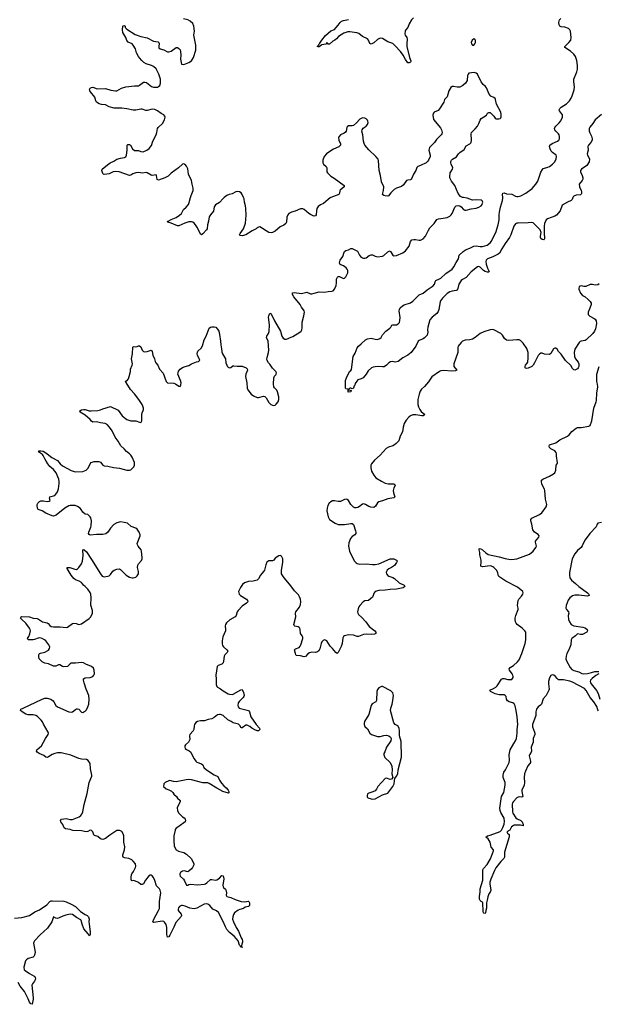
# Model space of a CAD drawing. Header units: inches. Extents: x 1954800 to 2060275, y 904969 to 1016298.
# Tile 45 of 77: x 1985735 to 1994879, y 957245 to 972813. Entities that reach past the tile are written whole.
import ezdxf

# ---------------------------------------------------------------- set-up
doc = ezdxf.new("R2010")
doc.units = ezdxf.units.IN
doc.header["$MEASUREMENT"] = 0
for name, color, linetype in [('B9985', 7, 'Continuous'), ('B9986', 7, 'Continuous'), ('B9987', 7, 'Continuous'), ('B9995', 7, 'Continuous'), ('B9996', 7, 'Continuous'), ('B9997', 7, 'Continuous')]:
    doc.layers.add(name, color=color, linetype=linetype)

msp = doc.modelspace()

# ---------------------------------------------------------------- linework, layer by layer
at = {"layer": 'B9985', "color": 6, "elevation": 600}
for points in [[(1988191, 960000), (1988172, 959908), (1988169, 959831), (1988174, 959750), (1988184, 959724), (1988209, 959689), (1988247, 959667), (1988330, 959643), (1988370, 959620), (1988442, 959550), (1988487, 959470), (1988487, 959450), (1988468, 959410), (1988450, 959386), (1988410, 959349), (1988390, 959339), (1988335, 959355), (1988310, 959352), (1988276, 959330), (1988266, 959310), (1988264, 959290), (1988273, 959270), (1988322, 959222), (1988339, 959199), (1988370, 959131), (1988390, 959131), (1988410, 959141), (1988430, 959144), (1988550, 959134), (1988650, 959144), (1988670, 959150), (1988690, 959165), (1988750, 959216), (1988770, 959221), (1988828, 959208), (1988850, 959213), (1988890, 959242), (1988930, 959283), (1988950, 959274), (1988960, 959230), (1988947, 959130), (1988950, 959102), (1988955, 959090), (1988988, 959068), (1988995, 959055), (1989003, 959010), (1988998, 958970), (1989006, 958950), (1989070, 958932), (1989142, 958902), (1989233, 958873), (1989290, 958865), (1989350, 958878), (1989357, 958870), (1989365, 958850), (1989365, 958810), (1989350, 958791), (1989300, 958780), (1989270, 958762), (1989215, 958745), (1989187, 958733), (1989131, 958689), (1989114, 958666), (1989102, 958630), (1989100, 958590), (1989111, 958550), (1989157, 958457), (1989190, 958404), (1989235, 958295), (1989251, 958269), (1989256, 958250), (1989255, 958230), (1989243, 958197), (1989241, 958170), (1989241, 958161), (1989251, 958149), (1989250, 958146), (1989230, 958149), (1989224, 958165), (1989210, 958179), (1989188, 958248), (1989162, 958282), (1989123, 958323), (1989050, 958382), (1989010, 958426), (1988986, 958470), (1988952, 958552), (1988875, 958695), (1988845, 958725), (1988789, 958750), (1988739, 958810), (1988710, 958828), (1988690, 958834), (1988650, 958827), (1988533, 958767), (1988490, 958756), (1988424, 958764), (1988350, 958798), (1988310, 958810), (1988290, 958808), (1988259, 958790), (1988243, 958770), (1988238, 958750), (1988241, 958730), (1988287, 958670), (1988290, 958650), (1988286, 958634), (1988201, 958539), (1988173, 958467), (1988110, 958337), (1988090, 958312), (1988070, 958309), (1988061, 958350), (1988060, 958460), (1988048, 958508), (1988025, 958545), (1988010, 958555), (1987990, 958558), (1987850, 958541), (1987843, 958543), (1987839, 958550), (1987856, 958590), (1987930, 958726), (1987942, 958758), (1987945, 958790), (1987942, 958870), (1987963, 959010), (1987954, 959050), (1987942, 959070), (1987897, 959117), (1987870, 959201), (1987847, 959250), (1987830, 959277), (1987810, 959288), (1987790, 959288), (1987780, 959280), (1987724, 959210), (1987690, 959149), (1987670, 959137), (1987650, 959142), (1987612, 959172), (1987590, 959183), (1987550, 959198), (1987530, 959203), (1987510, 959198), (1987502, 959202), (1987496, 959216), (1987494, 959255), (1987499, 959290), (1987507, 959310), (1987533, 959347), (1987563, 959410), (1987569, 959430), (1987566, 959466), (1987530, 959510), (1987506, 959530), (1987458, 959550), (1987390, 959561), (1987370, 959574), (1987365, 959590), (1987367, 959610), (1987391, 959690), (1987395, 959735), (1987382, 959810), (1987378, 959910), (1987370, 959943), (1987350, 959975), (1987330, 959990), (1987310, 959995), (1987270, 959991), (1987159, 959921), (1987090, 959865), (1987050, 959852), (1987030, 959854), (1987010, 959861), (1986970, 959896), (1986916, 959916), (1986907, 959927), (1986888, 959970), (1986870, 959994), (1986850, 959997), (1986810, 959978), (1986786, 959974), (1986710, 959986), (1986575, 959995), (1986558, 960000)], [(1985652, 958608), (1985770, 958619), (1985888, 958650), (1985974, 958706), (1986050, 958738), (1986161, 958819), (1986210, 958869), (1986230, 958880), (1986250, 958883), (1986430, 958876), (1986470, 958865), (1986550, 958830), (1986615, 958790), (1986694, 958714), (1986770, 958664), (1986801, 958650), (1986824, 958630), (1986834, 958590), (1986828, 958552), (1986830, 958510), (1986850, 958390), (1986846, 958354), (1986830, 958329), (1986818, 958358), (1986750, 958441), (1986723, 958510), (1986708, 958568), (1986699, 958579), (1986630, 958620), (1986570, 958663), (1986530, 958668), (1986463, 958657), (1986419, 958641), (1986359, 958610), (1986330, 958602), (1986306, 958606), (1986270, 958626), (1986241, 958550), (1986172, 958450), (1986057, 958343), (1985970, 958250), (1985958, 958230), (1985953, 958210), (1985978, 958070), (1985970, 958024), (1985958, 958002), (1985947, 957993), (1985870, 957972), (1985842, 957950), (1985829, 957930), (1985798, 957830), (1985808, 957790), (1985819, 957779), (1985890, 957730), (1985964, 957690), (1985980, 957670), (1985984, 957650), (1985978, 957630), (1985968, 957610), (1985936, 957570), (1985928, 957550), (1985950, 957350), (1985950, 957329), (1985930, 957245), (1985910, 957252), (1985890, 957281), (1985871, 957330), (1985811, 957450), (1985744, 957530), (1985710, 957589)]]:
    msp.add_lwpolyline(points, dxfattribs=at)
at = {"layer": 'B9986', "color": 6, "elevation": 600}
for points in [[(1988967, 970000), (1988952, 969988), (1988890, 969922), (1988830, 969886), (1988810, 969855), (1988795, 969785), (1988749, 969730), (1988730, 969694), (1988721, 969630), (1988703, 969570), (1988695, 969505), (1988687, 969490), (1988630, 969425), (1988610, 969412), (1988590, 969424), (1988543, 969523), (1988515, 969570), (1988494, 969594), (1988470, 969610), (1988450, 969616), (1988410, 969615), (1988343, 969597), (1988250, 969553), (1988230, 969553), (1988130, 969595), (1988078, 969610), (1988069, 969630), (1988090, 969635), (1988126, 969654), (1988210, 969684), (1988260, 969720), (1988291, 969749), (1988325, 969810), (1988367, 969850), (1988400, 969890), (1988415, 969925), (1988436, 970000)], [(1990000, 969752), (1989990, 969747), (1989973, 969730), (1989958, 969690), (1989952, 969610), (1989943, 969590), (1989910, 969563), (1989850, 969540), (1989771, 969470), (1989730, 969448), (1989710, 969442), (1989670, 969448), (1989530, 969536), (1989510, 969532), (1989490, 969522), (1989470, 969506), (1989410, 969474), (1989310, 969411), (1989250, 969398), (1989219, 969399), (1989210, 969410), (1989218, 969430), (1989273, 969507), (1989305, 969595), (1989316, 969724), (1989310, 969830), (1989303, 969870), (1989286, 969930), (1989280, 969980), (1989272, 970000)], [(1986558, 960000), (1986530, 960008), (1986461, 960021), (1986437, 960037), (1986417, 960090), (1986384, 960130), (1986377, 960150), (1986398, 960170), (1986470, 960184), (1986530, 960168), (1986570, 960166), (1986674, 960210), (1986701, 960230), (1986716, 960250), (1986733, 960290), (1986754, 960406), (1986803, 960577), (1986830, 960750), (1986873, 960850), (1986876, 960870), (1986855, 960970), (1986850, 961055), (1986818, 961098), (1986790, 961118), (1986710, 961122), (1986670, 961131), (1986542, 961182), (1986390, 961223), (1986330, 961220), (1986290, 961210), (1986247, 961193), (1986190, 961156), (1986170, 961150), (1986150, 961155), (1986117, 961177), (1986043, 961210), (1986013, 961230), (1986001, 961250), (1986005, 961270), (1986080, 961330), (1986141, 961450), (1986186, 961510), (1986190, 961530), (1986186, 961550), (1986110, 961676), (1986094, 961714), (1986076, 961736), (1986015, 961795), (1985990, 961810), (1985950, 961824), (1985870, 961824), (1985830, 961832), (1985772, 961870), (1985749, 961890), (1985752, 961910), (1985787, 961930), (1986092, 962070), (1986130, 962084), (1986168, 962088), (1986228, 962068), (1986264, 962044), (1986276, 962030), (1986308, 961970), (1986330, 961948), (1986510, 961872), (1986550, 961864), (1986570, 961867), (1986614, 961906), (1986630, 961916), (1986650, 961919), (1986670, 961910), (1986710, 961864), (1986730, 961860), (1986750, 961867), (1986770, 961879), (1986790, 961903), (1986812, 961948), (1986827, 961993), (1986835, 962070), (1986828, 962130), (1986785, 962230), (1986752, 962330), (1986742, 962370), (1986745, 962390), (1986770, 962409), (1986850, 962411), (1986890, 962429), (1986907, 962450), (1986915, 962470), (1986914, 962530), (1986900, 962560), (1986868, 962588), (1986782, 962622), (1986743, 962643), (1986711, 962651), (1986617, 962637), (1986550, 962637), (1986530, 962627), (1986490, 962586), (1986430, 962580), (1986410, 962584), (1986370, 962610), (1986350, 962610), (1986308, 962592), (1986270, 962591), (1986188, 962628), (1986130, 962640), (1986090, 962659), (1986058, 962690), (1986045, 962710), (1986035, 962745), (1986035, 962770), (1986050, 962790), (1986062, 962798), (1986130, 962815), (1986190, 962844), (1986208, 962870), (1986210, 962890), (1986204, 962910), (1986194, 962930), (1986147, 962990), (1986126, 963010), (1986090, 963029), (1986050, 963037), (1986026, 963034), (1985970, 963012), (1985950, 963009), (1985890, 963007), (1985869, 963010), (1985857, 963030), (1985880, 963060), (1985897, 963103), (1985904, 963150), (1985901, 963170), (1985892, 963192), (1985832, 963272), (1985767, 963330), (1985750, 963352), (1985756, 963370), (1985770, 963376), (1985891, 963371), (1985950, 963350), (1986010, 963344), (1986030, 963337), (1986095, 963295), (1986170, 963278), (1986186, 963266), (1986210, 963233), (1986230, 963221), (1986270, 963216), (1986375, 963215), (1986470, 963205), (1986490, 963210), (1986570, 963264), (1986590, 963270), (1986627, 963267), (1986670, 963252), (1986710, 963260), (1986830, 963344), (1986860, 963370), (1986883, 963430), (1986885, 963470), (1986858, 963558), (1986866, 963670), (1986858, 963730), (1986850, 963754), (1986810, 963809), (1986770, 963850), (1986743, 963870), (1986710, 963912), (1986674, 963934), (1986617, 963957), (1986590, 963978), (1986550, 964030), (1986484, 964136), (1986484, 964150), (1986488, 964152), (1986528, 964152), (1986604, 964124), (1986630, 964122), (1986650, 964128), (1986670, 964150), (1986712, 964210), (1986728, 964250), (1986739, 964341), (1986730, 964431), (1986750, 964437), (1986790, 964400), (1986870, 964280), (1987010, 964050), (1987037, 964017), (1987070, 964004), (1987130, 964013), (1987150, 964021), (1987170, 964040), (1987208, 964092), (1987230, 964109), (1987270, 964126), (1987310, 964131), (1987330, 964122), (1987419, 964030), (1987470, 963997), (1987510, 963986), (1987530, 963986), (1987570, 964000), (1987590, 964018), (1987610, 964050), (1987610, 964090), (1987598, 964150), (1987602, 964190), (1987611, 964209), (1987658, 964262), (1987669, 964290), (1987670, 964310), (1987659, 964410), (1987653, 964430), (1987606, 964490), (1987595, 964510), (1987593, 964530), (1987636, 964650), (1987636, 964670), (1987624, 964710), (1987590, 964759), (1987570, 964773), (1987498, 964798), (1987437, 964850), (1987384, 964864), (1987330, 964871), (1987270, 964857), (1987220, 964830), (1987170, 964771), (1987128, 964712), (1987095, 964685), (1987050, 964674), (1986947, 964673), (1986850, 964664), (1986831, 964671), (1986823, 964690), (1986826, 964710), (1986858, 964790), (1986862, 964810), (1986868, 964890), (1986858, 964938), (1986850, 964953), (1986810, 964987), (1986770, 964997), (1986730, 965024), (1986708, 965068), (1986691, 965090), (1986650, 965118), (1986610, 965130), (1986570, 965134), (1986530, 965131), (1986510, 965125), (1986450, 965092), (1986310, 964980), (1986270, 964964), (1986250, 964968), (1986148, 965008), (1986090, 965047), (1986026, 965070), (1986014, 965090), (1986010, 965130), (1986011, 965150), (1986020, 965170), (1986050, 965197), (1986070, 965204), (1986110, 965207), (1986170, 965196), (1986199, 965201), (1986218, 965210), (1986208, 965250), (1986213, 965267), (1986288, 965292), (1986307, 965313), (1986330, 965350), (1986347, 965393), (1986361, 965479), (1986361, 965510), (1986352, 965550), (1986309, 965650), (1986270, 965701), (1986209, 965749), (1986178, 965790), (1986155, 965835), (1986130, 965871), (1986105, 965925), (1986097, 965937), (1986048, 965970), (1986033, 965990), (1986043, 965997), (1986070, 965998), (1986104, 965990), (1986130, 965977), (1986170, 965950), (1986243, 965890), (1986330, 965841), (1986373, 965790), (1986410, 965759), (1986550, 965686), (1986610, 965664), (1986730, 965670), (1986787, 965693), (1986818, 965722), (1986850, 965790), (1986865, 965810), (1986910, 965828), (1986930, 965830), (1986985, 965825), (1987010, 965815), (1987049, 965769), (1987070, 965758), (1987130, 965755), (1987215, 965735), (1987310, 965724), (1987430, 965688), (1987470, 965688), (1987490, 965698), (1987519, 965721), (1987537, 965743), (1987548, 965772), (1987548, 965810), (1987510, 965895), (1987490, 965930), (1987471, 965950), (1987423, 965983), (1987388, 966028), (1987334, 966074), (1987293, 966150), (1987243, 966210), (1987196, 966310), (1987155, 966370), (1987117, 966410), (1987087, 966430), (1987010, 966439), (1986950, 966454), (1986890, 966447), (1986870, 966464), (1986850, 966490), (1986770, 966558), (1986693, 966610), (1986685, 966630), (1986710, 966645), (1986748, 966652), (1986770, 966650), (1986830, 966631), (1986866, 966626), (1986967, 966633), (1987010, 966642), (1987050, 966659), (1987170, 966696), (1987290, 966640), (1987354, 966550), (1987406, 966506), (1987430, 966491), (1987490, 966468), (1987570, 966469), (1987630, 966450), (1987650, 966446), (1987657, 966450), (1987667, 966473), (1987664, 966570), (1987670, 966596), (1987688, 966632), (1987691, 966649), (1987692, 966670), (1987683, 966703), (1987671, 966731), (1987617, 966810), (1987550, 966897), (1987484, 966964), (1987418, 967078), (1987404, 967090), (1987417, 967103), (1987430, 967104), (1987452, 967132), (1987466, 967170), (1987486, 967250), (1987488, 967290), (1987513, 967350), (1987515, 967370), (1987503, 967450), (1987520, 967530), (1987523, 967637), (1987530, 967647), (1987570, 967643), (1987590, 967646), (1987610, 967656), (1987630, 967654), (1987650, 967638), (1987671, 967590), (1987690, 967568), (1987710, 967562), (1987750, 967569), (1987811, 967590), (1987830, 967565), (1987839, 967510), (1987864, 967450), (1987874, 967410), (1987884, 967390), (1987920, 967350), (1987942, 967290), (1988002, 967222), (1988051, 967091), (1988071, 967071), (1988170, 967066), (1988195, 967055), (1988250, 967016), (1988270, 967015), (1988282, 967038), (1988284, 967070), (1988274, 967110), (1988236, 967210), (1988237, 967230), (1988246, 967254), (1988273, 967290), (1988310, 967316), (1988350, 967331), (1988410, 967344), (1988450, 967371), (1988530, 967404), (1988558, 967410), (1988576, 967424), (1988579, 967430), (1988573, 967450), (1988546, 967510), (1988542, 967530), (1988543, 967556), (1988550, 967570), (1988601, 967619), (1988625, 967655), (1988650, 967750), (1988681, 967810), (1988727, 967933), (1988749, 967951), (1988770, 967958), (1988810, 967958), (1988835, 967950), (1988862, 967922), (1988880, 967890), (1988894, 967834), (1988909, 967730), (1988911, 967670), (1988926, 967610), (1988930, 967564), (1988942, 967530), (1988986, 967450), (1988994, 967390), (1989006, 967350), (1989015, 967335), (1989030, 967319), (1989050, 967310), (1989070, 967314), (1989102, 967338), (1989119, 967341), (1989170, 967333), (1989250, 967335), (1989314, 967310), (1989332, 967292), (1989334, 967274), (1989311, 967210), (1989304, 967170), (1989324, 967070), (1989328, 966988), (1989341, 966961), (1989394, 966894), (1989430, 966867), (1989490, 966842), (1989510, 966840), (1989590, 966859), (1989610, 966854), (1989630, 966834), (1989670, 966760), (1989702, 966730), (1989730, 966716), (1989750, 966713), (1989770, 966720), (1989790, 966734), (1989819, 966770), (1989829, 966810), (1989830, 966850), (1989811, 966931), (1989796, 966956), (1989760, 966990), (1989750, 967009), (1989747, 967050), (1989750, 967151), (1989763, 967177), (1989783, 967197), (1989790, 967210), (1989791, 967230), (1989781, 967250), (1989730, 967302), (1989690, 967364), (1989667, 967390), (1989647, 967427), (1989643, 967450), (1989644, 967470), (1989667, 967550), (1989670, 967590), (1989659, 967730), (1989635, 967790), (1989640, 967810), (1989669, 967851), (1989677, 967883), (1989685, 967990), (1989668, 968110), (1989671, 968130), (1989689, 968171), (1989710, 968162), (1989761, 968050), (1989855, 967890), (1989880, 967810), (1989899, 967779), (1989924, 967764), (1989950, 967764), (1989976, 967770), (1990000, 967781)], [(1990000, 963888), (1989912, 963990), (1989871, 964050), (1989870, 964110), (1989893, 964230), (1989891, 964291), (1989874, 964330), (1989850, 964339), (1989830, 964337), (1989770, 964301), (1989751, 964270), (1989739, 964261), (1989730, 964257), (1989670, 964255), (1989643, 964237), (1989624, 964196), (1989602, 964110), (1989590, 964090), (1989539, 964030), (1989509, 963970), (1989490, 963953), (1989422, 963938), (1989350, 963931), (1989289, 963911), (1989255, 963885), (1989223, 963837), (1989195, 963770), (1989204, 963730), (1989222, 963710), (1989317, 963650), (1989337, 963630), (1989339, 963610), (1989319, 963590), (1989250, 963540), (1989186, 963470), (1989172, 963450), (1989154, 963390), (1989141, 963370), (1989058, 963322), (1989005, 963275), (1988987, 963250), (1988981, 963230), (1988989, 963170), (1988986, 963150), (1988944, 963055), (1988934, 962990), (1988934, 962950), (1988940, 962920), (1988956, 962896), (1989010, 962850), (1989024, 962830), (1989016, 962810), (1988978, 962770), (1988967, 962750), (1988958, 962670), (1988950, 962642), (1988930, 962621), (1988870, 962601), (1988856, 962584), (1988832, 962450), (1988841, 962390), (1988842, 962302), (1988850, 962271), (1988861, 962261), (1988910, 962231), (1988950, 962201), (1989030, 962155), (1989050, 962149), (1989090, 962146), (1989110, 962150), (1989230, 962217), (1989250, 962222), (1989273, 962173), (1989281, 962130), (1989276, 962110), (1989266, 962094), (1989210, 962038), (1989189, 962010), (1989181, 961970), (1989186, 961950), (1989203, 961930), (1989222, 961922), (1989352, 961892), (1989364, 961870), (1989390, 961790), (1989470, 961670), (1989525, 961610), (1989529, 961590), (1989510, 961569), (1989490, 961570), (1989450, 961583), (1989402, 961610), (1989370, 961640), (1989330, 961660), (1989310, 961660), (1989250, 961616), (1989238, 961618), (1989230, 961621), (1989217, 961650), (1989195, 961675), (1989110, 961698), (1989075, 961715), (1989024, 961744), (1988950, 961811), (1988910, 961828), (1988890, 961829), (1988859, 961821), (1988810, 961780), (1988770, 961759), (1988713, 961747), (1988653, 961727), (1988590, 961725), (1988545, 961715), (1988520, 961700), (1988498, 961670), (1988490, 961650), (1988485, 961590), (1988477, 961570), (1988424, 961510), (1988418, 961490), (1988422, 961430), (1988415, 961410), (1988400, 961390), (1988357, 961350), (1988347, 961330), (1988344, 961310), (1988350, 961290), (1988370, 961273), (1988413, 961253), (1988437, 961230), (1988457, 961197), (1988490, 961124), (1988516, 961090), (1988536, 961076), (1988609, 961049), (1988628, 961030), (1988645, 960990), (1988688, 960950), (1988810, 960873), (1988866, 960846), (1988891, 960790), (1988922, 960742), (1988959, 960699), (1988996, 960670), (1989027, 960630), (1989039, 960610), (1989041, 960590), (1989034, 960586), (1988945, 960610), (1988898, 960638), (1988850, 960660), (1988730, 960738), (1988710, 960745), (1988630, 960749), (1988450, 960793), (1988410, 960799), (1988364, 960796), (1988210, 960762), (1988166, 960766), (1988110, 960783), (1988090, 960781), (1988032, 960750), (1988011, 960730), (1988006, 960690), (1988051, 960650), (1988090, 960638), (1988136, 960616), (1988156, 960596), (1988170, 960569), (1988213, 960530), (1988230, 960506), (1988269, 960470), (1988269, 960450), (1988223, 960350), (1988227, 960310), (1988247, 960270), (1988264, 960250), (1988310, 960210), (1988336, 960196), (1988352, 960170), (1988354, 960150), (1988348, 960130), (1988250, 960057), (1988205, 960030), (1988193, 960010), (1988191, 960000)]]:
    msp.add_lwpolyline(points, dxfattribs=at)
at = {"layer": 'B9987', "color": 6, "elevation": 600}
for points in [[(1988436, 970000), (1988445, 970035), (1988475, 970110), (1988476, 970150), (1988459, 970210), (1988450, 970270), (1988404, 970370), (1988393, 970453), (1988370, 970499), (1988350, 970523), (1988330, 970532), (1988310, 970527), (1988245, 970470), (1988130, 970386), (1988081, 970339), (1988029, 970311), (1987930, 970276), (1987908, 970288), (1987898, 970350), (1987890, 970361), (1987829, 970351), (1987810, 970355), (1987750, 970393), (1987735, 970395), (1987673, 970387), (1987610, 970395), (1987570, 970391), (1987523, 970377), (1987490, 970355), (1987470, 970348), (1987305, 970405), (1987250, 970412), (1987210, 970405), (1987150, 970377), (1987110, 970369), (1987070, 970367), (1987059, 970370), (1987050, 970379), (1987032, 970430), (1987038, 970450), (1987121, 970519), (1987165, 970550), (1987224, 970576), (1987270, 970610), (1987330, 970626), (1987390, 970635), (1987414, 970646), (1987423, 970670), (1987434, 970750), (1987432, 970828), (1987442, 970838), (1987450, 970842), (1987470, 970838), (1987484, 970830), (1987519, 970770), (1987550, 970743), (1987610, 970744), (1987650, 970727), (1987686, 970726), (1987742, 970750), (1987782, 970778), (1987818, 970822), (1987837, 970890), (1987889, 970990), (1987901, 971030), (1987910, 971091), (1987922, 971110), (1987990, 971174), (1988025, 971230), (1988035, 971270), (1988030, 971290), (1988012, 971310), (1987970, 971332), (1987910, 971374), (1987870, 971393), (1987830, 971396), (1987750, 971375), (1987730, 971377), (1987670, 971397), (1987650, 971399), (1987570, 971381), (1987530, 971380), (1987430, 971405), (1987350, 971416), (1987230, 971413), (1987150, 971437), (1987090, 971469), (1987030, 971474), (1986990, 971485), (1986951, 971510), (1986936, 971530), (1986920, 971590), (1986854, 971670), (1986843, 971690), (1986839, 971710), (1986849, 971731), (1986870, 971743), (1986890, 971747), (1986958, 971718), (1987090, 971724), (1987177, 971697), (1987250, 971686), (1987270, 971690), (1987346, 971730), (1987410, 971751), (1987547, 971767), (1987610, 971769), (1987630, 971778), (1987690, 971823), (1987710, 971826), (1987738, 971818), (1987818, 971758), (1987850, 971744), (1987910, 971746), (1987930, 971755), (1987950, 971773), (1987962, 971810), (1987960, 971870), (1987933, 971950), (1987890, 972036), (1987850, 972074), (1987817, 972090), (1987734, 972114), (1987698, 972138), (1987666, 972166), (1987628, 972208), (1987612, 972232), (1987582, 972290), (1987564, 972350), (1987530, 972409), (1987510, 972430), (1987450, 972459), (1987430, 972483), (1987410, 972530), (1987365, 972610), (1987362, 972650), (1987367, 972710), (1987370, 972716), (1987390, 972723), (1987399, 972710), (1987403, 972690), (1987430, 972662), (1987557, 972577), (1987650, 972545), (1987750, 972527), (1987850, 972475), (1987922, 972462), (1987933, 972453), (1987938, 972438), (1987932, 972390), (1987936, 972370), (1987957, 972350), (1988010, 972334), (1988070, 972306), (1988090, 972304), (1988130, 972315), (1988210, 972371), (1988230, 972371), (1988250, 972359), (1988270, 972335), (1988277, 972310), (1988281, 972250), (1988274, 972190), (1988291, 972111), (1988330, 972103), (1988410, 972134), (1988450, 972164), (1988484, 972216), (1988518, 972330), (1988517, 972410), (1988500, 972490), (1988489, 972569), (1988495, 972630), (1988488, 972710), (1988470, 972753), (1988430, 972791), (1988390, 972809), (1988324, 972824)], [(1989272, 970000), (1989252, 970050), (1989234, 970074), (1989210, 970090), (1989170, 970095), (1989150, 970089), (1989090, 970059), (1989046, 970050), (1989007, 970033), (1988967, 970000)]]:
    msp.add_lwpolyline(points, dxfattribs=at)
at = {"layer": 'B9995', "color": 6, "elevation": 600}
msp.add_lwpolyline([(1993479, 960000), (1993433, 959970), (1993443, 959950), (1993468, 959928), (1993472, 959892), (1993395, 959650), (1993395, 959570), (1993385, 959550), (1993338, 959502), (1993258, 959402), (1993237, 959363), (1993178, 959222), (1993166, 959174), (1993165, 959150), (1993180, 959050), (1993170, 959017), (1993150, 958990), (1993133, 958947), (1993125, 958890), (1993114, 958850), (1993114, 958766), (1993102, 958730), (1993096, 958690), (1993090, 958681), (1993070, 958684), (1993066, 958690), (1993061, 958710), (1993056, 958850), (1993050, 958862), (1993030, 958869), (1993010, 958889), (1993001, 958910), (1993001, 958950), (1993014, 959026), (1993012, 959070), (1993056, 959210), (1993052, 959308), (1993054, 959370), (1993063, 959390), (1993123, 959457), (1993176, 959544), (1993224, 959670), (1993220, 959690), (1993188, 959728), (1993168, 959808), (1993156, 959836), (1993139, 959859), (1993104, 959890), (1993129, 959910), (1993170, 959920), (1993330, 959980), (1993341, 959990), (1993347, 960000)], dxfattribs=at)
at = {"layer": 'B9996', "color": 6}
for points, elevation in [([(1990000, 967781), (1990050, 967803), (1990162, 967870), (1990181, 967890), (1990191, 967909), (1990197, 967943), (1990198, 968030), (1990224, 968130), (1990234, 968190), (1990230, 968210), (1990189, 968269), (1990166, 968310), (1990066, 968430), (1990046, 968470), (1990046, 968494), (1990070, 968500), (1990190, 968483), (1990250, 968502), (1990270, 968504), (1990330, 968481), (1990350, 968481), (1990470, 968510), (1990550, 968505), (1990610, 968515), (1990670, 968518), (1990690, 968525), (1990710, 968551), (1990738, 968610), (1990744, 968650), (1990743, 968710), (1990756, 968744), (1990770, 968753), (1990790, 968750), (1990850, 968721), (1990870, 968726), (1990890, 968747), (1990918, 968810), (1990920, 968850), (1990912, 968870), (1990896, 968890), (1990850, 968922), (1990810, 968936), (1990796, 968950), (1990789, 968970), (1990798, 969010), (1990842, 969070), (1990863, 969137), (1990870, 969150), (1990890, 969164), (1990930, 969176), (1990970, 969195), (1990990, 969195), (1991010, 969187), (1991072, 969152), (1991105, 969090), (1991121, 969070), (1991150, 969050), (1991170, 969044), (1991190, 969043), (1991210, 969049), (1991256, 969084), (1991290, 969096), (1991310, 969094), (1991350, 969076), (1991390, 969066), (1991467, 969073), (1991490, 969085), (1991550, 969140), (1991575, 969155), (1991590, 969156), (1991597, 969150), (1991630, 969088), (1991650, 969078), (1991690, 969084), (1991791, 969129), (1991830, 969157), (1991890, 969230), (1991910, 969306), (1991930, 969330), (1991961, 969339), (1991990, 969340), (1992050, 969327), (1992070, 969328), (1992110, 969348), (1992150, 969392), (1992193, 969487), (1992217, 969523), (1992283, 969590), (1992328, 969652), (1992354, 969666), (1992427, 969673), (1992490, 969686), (1992534, 969706), (1992555, 969725), (1992570, 969750), (1992609, 969851), (1992630, 969868), (1992670, 969874), (1992690, 969870), (1992710, 969856), (1992750, 969810), (1992770, 969803), (1992790, 969801), (1992870, 969824), (1992950, 969831), (1992990, 969847), (1993026, 969870), (1993042, 969890), (1993051, 969910), (1993052, 969930), (1993044, 969950), (1993030, 969960), (1992950, 969963), (1992890, 969959), (1992806, 969990), (1992750, 970000)], 600), ([(1990651, 970000), (1990643, 969997), (1990608, 969972), (1990535, 969905), (1990490, 969888), (1990450, 969858), (1990430, 969829), (1990423, 969790), (1990421, 969730), (1990410, 969710), (1990390, 969706), (1990370, 969711), (1990330, 969732), (1990302, 969750), (1990230, 969812), (1990210, 969822), (1990170, 969822), (1990090, 969785), (1990030, 969768), (1990000, 969752)], 600), ([(1994476, 970000), (1994464, 969970), (1994450, 969956), (1994390, 969928), (1994310, 969878), (1994275, 969790), (1994216, 969724), (1994190, 969706), (1994074, 969666), (1994055, 969650), (1994031, 969590), (1994022, 969550), (1994021, 969450), (1994027, 969350), (1994025, 969335), (1994016, 969330), (1993990, 969337), (1993970, 969351), (1993963, 969370), (1993964, 969390), (1993974, 969450), (1993958, 969490), (1993850, 969599), (1993828, 969608), (1993770, 969602), (1993610, 969598), (1993590, 969595), (1993570, 969585), (1993543, 969550), (1993496, 969410), (1993476, 969370), (1993405, 969275), (1993352, 969190), (1993317, 969123), (1993294, 969106), (1993210, 969064), (1993130, 969034), (1993109, 969011), (1993104, 968990), (1993105, 968950), (1993126, 968886), (1993154, 968830), (1993150, 968823), (1993130, 968821), (1993090, 968834), (1993064, 968850), (1993010, 968901), (1992990, 968909), (1992970, 968904), (1992870, 968828), (1992790, 968737), (1992730, 968706), (1992709, 968691), (1992676, 968630), (1992659, 968561), (1992650, 968539), (1992630, 968530), (1992570, 968523), (1992531, 968509), (1992490, 968483), (1992415, 968410), (1992387, 968370), (1992379, 968350), (1992361, 968230), (1992350, 968200), (1992326, 968170), (1992251, 968110), (1992217, 968070), (1992184, 967950), (1992182, 967910), (1992187, 967870), (1992173, 967827), (1992130, 967782), (1992110, 967768), (1992050, 967743), (1992034, 967730), (1991996, 967650), (1991923, 967550), (1991870, 967510), (1991790, 967468), (1991714, 967410), (1991670, 967400), (1991630, 967408), (1991596, 967404), (1991571, 967389), (1991530, 967348), (1991495, 967325), (1991470, 967322), (1991410, 967328), (1991354, 967326), (1991320, 967320), (1991292, 967308), (1991240, 967260), (1991210, 967209), (1991161, 967150), (1991130, 967132), (1991080, 967120), (1991061, 967099), (1991038, 967062), (1991030, 967035), (1991018, 967022), (1991010, 966988), (1990990, 966978), (1990970, 966986), (1990950, 966986), (1990934, 966970), (1990938, 966958), (1990972, 966952), (1990970, 966928), (1990926, 966926), (1990926, 966970), (1990890, 966978), (1990886, 966986), (1990881, 967030), (1990886, 967110), (1990898, 967150), (1990949, 967250), (1990970, 967266), (1990978, 967282), (1991006, 967490), (1991038, 967542), (1991050, 967582), (1991070, 967624), (1991090, 967650), (1991130, 967690), (1991201, 967750), (1991230, 967768), (1991290, 967776), (1991350, 967761), (1991390, 967759), (1991428, 967772), (1991447, 967790), (1991470, 967830), (1991519, 967890), (1991585, 967935), (1991599, 967950), (1991618, 967982), (1991632, 967988), (1991690, 967990), (1991718, 968002), (1991735, 968025), (1991744, 968056), (1991745, 968105), (1991732, 968210), (1991736, 968230), (1991750, 968255), (1991787, 968290), (1991810, 968304), (1991910, 968338), (1991950, 968361), (1992010, 968427), (1992050, 968463), (1992112, 968488), (1992176, 968544), (1992270, 968603), (1992289, 968630), (1992300, 968670), (1992311, 968689), (1992370, 968714), (1992390, 968727), (1992470, 968800), (1992569, 968871), (1992597, 968903), (1992630, 968972), (1992671, 969030), (1992681, 969090), (1992741, 969150), (1992790, 969182), (1992850, 969203), (1992910, 969231), (1992950, 969235), (1993010, 969225), (1993050, 969229), (1993122, 969250), (1993170, 969284), (1993193, 969310), (1993226, 969390), (1993259, 969450), (1993294, 969570), (1993310, 969650), (1993312, 969730), (1993317, 969770), (1993335, 969850), (1993367, 969953), (1993370, 969990), (1993369, 970000)], 500), ([(1994890, 968635), (1994870, 968620), (1994830, 968615), (1994785, 968625), (1994750, 968625), (1994683, 968597), (1994650, 968596), (1994610, 968606), (1994590, 968602), (1994577, 968590), (1994569, 968570), (1994570, 968550), (1994597, 968490), (1994630, 968453), (1994670, 968429), (1994719, 968390), (1994750, 968356), (1994765, 968330), (1994765, 968310), (1994746, 968250), (1994716, 968190), (1994719, 968150), (1994744, 968124), (1994811, 968091), (1994830, 968077), (1994845, 968050), (1994850, 968010), (1994836, 967924), (1994820, 967890), (1994790, 967852), (1994688, 967752), (1994670, 967743), (1994610, 967732), (1994590, 967724), (1994576, 967710), (1994510, 967604), (1994496, 967550), (1994501, 967490), (1994518, 967450), (1994559, 967399), (1994570, 967370), (1994570, 967330), (1994562, 967310), (1994548, 967292), (1994510, 967271), (1994490, 967275), (1994470, 967298), (1994443, 967343), (1994363, 967423), (1994290, 967523), (1994249, 967569), (1994230, 967602), (1994210, 967617), (1994190, 967621), (1994169, 967611), (1994130, 967534), (1994110, 967517), (1994030, 967523), (1993990, 967541), (1993970, 967540), (1993950, 967526), (1993930, 967504), (1993910, 967470), (1993873, 967387), (1993850, 967351), (1993830, 967330), (1993770, 967303), (1993750, 967299), (1993730, 967305), (1993725, 967310), (1993722, 967330), (1993728, 967350), (1993757, 967383), (1993763, 967397), (1993771, 967469), (1993773, 967550), (1993750, 967615), (1993690, 967697), (1993650, 967740), (1993630, 967750), (1993590, 967753), (1993463, 967743), (1993427, 967747), (1993394, 967770), (1993363, 967823), (1993336, 967850), (1993230, 967908), (1993210, 967912), (1993172, 967908), (1993070, 967879), (1993014, 967850), (1992933, 967787), (1992890, 967764), (1992850, 967753), (1992775, 967745), (1992735, 967730), (1992710, 967710), (1992666, 967650), (1992661, 967630), (1992659, 967550), (1992596, 967370), (1992594, 967350), (1992598, 967330), (1992643, 967270), (1992620, 967260), (1992564, 967256), (1992430, 967265), (1992390, 967260), (1992368, 967252), (1992250, 967168), (1992193, 967087), (1992130, 967012), (1992085, 966970), (1992063, 966937), (1992047, 966893), (1992028, 966810), (1992025, 966730), (1992036, 966690), (1992056, 966650), (1992080, 966620), (1992136, 966570), (1992134, 966566), (1992110, 966551), (1992090, 966550), (1991995, 966565), (1991950, 966567), (1991910, 966551), (1991883, 966530), (1991840, 966480), (1991812, 966430), (1991796, 966370), (1991784, 966296), (1991750, 966230), (1991726, 966154), (1991684, 966110), (1991657, 966090), (1991630, 966077), (1991564, 966056), (1991528, 966032), (1991433, 965927), (1991343, 965850), (1991296, 965790), (1991286, 965770), (1991283, 965730), (1991297, 965677), (1991330, 965610), (1991365, 965570), (1991450, 965515), (1991510, 965486), (1991557, 965477), (1991650, 965473), (1991665, 965465), (1991668, 965450), (1991648, 965410), (1991638, 965370), (1991644, 965330), (1991664, 965270), (1991659, 965261), (1991649, 965251), (1991550, 965239), (1991470, 965206), (1991412, 965188), (1991390, 965175), (1991358, 965122), (1991330, 965098), (1991283, 965103), (1991250, 965117), (1991198, 965150), (1991170, 965156), (1991150, 965152), (1991106, 965114), (1991081, 965099), (1991050, 965093), (1991030, 965097), (1991010, 965107), (1990987, 965127), (1990968, 965148), (1990930, 965213), (1990910, 965228), (1990892, 965232), (1990870, 965229), (1990807, 965193), (1990770, 965194), (1990710, 965206), (1990677, 965203), (1990650, 965192), (1990626, 965170), (1990605, 965130), (1990594, 965090), (1990590, 965050), (1990612, 964950), (1990630, 964910), (1990719, 964850), (1990770, 964832), (1990870, 964831), (1990970, 964847), (1990990, 964846), (1991012, 964832), (1991044, 964730), (1991049, 964710), (1991046, 964690), (1991031, 964670), (1990990, 964640), (1990963, 964610), (1990938, 964542), (1990931, 964490), (1990949, 964410), (1990997, 964297), (1991026, 964250), (1991050, 964226), (1991070, 964213), (1991110, 964202), (1991210, 964212), (1991310, 964197), (1991350, 964198), (1991410, 964209), (1991590, 964289), (1991650, 964290), (1991690, 964270), (1991698, 964258), (1991699, 964250), (1991690, 964230), (1991656, 964184), (1991610, 964153), (1991568, 964132), (1991543, 964110), (1991530, 964090), (1991528, 964070), (1991533, 964050), (1991550, 964027), (1991570, 964012), (1991630, 963995), (1991659, 963979), (1991730, 963909), (1991813, 963873), (1991822, 963850), (1991795, 963830), (1991742, 963818), (1991690, 963811), (1991590, 963806), (1991510, 963791), (1991410, 963787), (1991355, 963770), (1991336, 963750), (1991310, 963681), (1991248, 963632), (1991190, 963623), (1991165, 963610), (1991108, 963550), (1991093, 963530), (1991082, 963498), (1991073, 963450), (1991076, 963430), (1991087, 963410), (1991141, 963361), (1991207, 963290), (1991260, 963220), (1991345, 963150), (1991361, 963130), (1991362, 963110), (1991340, 963100), (1991290, 963092), (1991210, 963097), (1991170, 963094), (1991090, 963060), (1991070, 963059), (1991010, 963081), (1990932, 963088), (1990868, 963072), (1990850, 963061), (1990839, 963041), (1990829, 962950), (1990816, 962904), (1990770, 962805), (1990750, 962793), (1990730, 962809), (1990680, 962870), (1990639, 962910), (1990590, 962990), (1990570, 963002), (1990550, 963006), (1990530, 962997), (1990510, 962976), (1990499, 962950), (1990477, 962863), (1990457, 962830), (1990442, 962818), (1990410, 962808), (1990350, 962811), (1990317, 962803), (1990290, 962785), (1990250, 962744), (1990230, 962738), (1990170, 962753), (1990110, 962758), (1990099, 962770), (1990091, 962790), (1990077, 962850), (1990092, 962868), (1990150, 962889), (1990167, 962910), (1990177, 962930), (1990208, 963030), (1990207, 963050), (1990199, 963070), (1990172, 963110), (1990169, 963170), (1990163, 963190), (1990150, 963205), (1990134, 963214), (1990084, 963224), (1990073, 963233), (1990067, 963250), (1990101, 963370), (1990096, 963430), (1990100, 963450), (1990156, 963524), (1990173, 963567), (1990177, 963610), (1990173, 963650), (1990159, 963690), (1990140, 963720), (1990080, 963780), (1990004, 963884), (1990000, 963888)], 600), ([(1993347, 960000), (1993370, 960041), (1993390, 960091), (1993394, 960134), (1993390, 960189), (1993340, 960280), (1993329, 960309), (1993324, 960344), (1993348, 960530), (1993387, 960593), (1993407, 960710), (1993406, 960750), (1993377, 960830), (1993373, 960870), (1993386, 960914), (1993413, 960953), (1993472, 961068), (1993475, 961105), (1993470, 961190), (1993488, 961270), (1993542, 961370), (1993570, 961410), (1993586, 961450), (1993597, 961530), (1993597, 961590), (1993605, 961670), (1993596, 961790), (1993581, 961890), (1993564, 961964), (1993550, 961994), (1993530, 962013), (1993469, 962029), (1993444, 962044), (1993429, 962070), (1993423, 962110), (1993409, 962130), (1993390, 962138), (1993310, 962140), (1993250, 962156), (1993175, 962190), (1993164, 962210), (1993224, 962236), (1993261, 962259), (1993280, 962280), (1993350, 962385), (1993357, 962390), (1993370, 962396), (1993390, 962397), (1993450, 962383), (1993490, 962380), (1993510, 962383), (1993525, 962395), (1993533, 962410), (1993533, 962430), (1993527, 962450), (1993517, 962470), (1993475, 962530), (1993472, 962550), (1993484, 962570), (1993537, 962603), (1993602, 962658), (1993626, 962694), (1993668, 962790), (1993722, 962950), (1993732, 963008), (1993735, 963085), (1993731, 963130), (1993720, 963150), (1993674, 963194), (1993594, 963250), (1993580, 963270), (1993572, 963290), (1993566, 963330), (1993565, 963350), (1993573, 963390), (1993614, 963490), (1993613, 963510), (1993601, 963550), (1993611, 963630), (1993622, 963650), (1993664, 963696), (1993687, 963730), (1993690, 963750), (1993684, 963770), (1993602, 963842), (1993417, 963937), (1993308, 964008), (1993294, 964030), (1993289, 964070), (1993270, 964108), (1993230, 964150), (1993210, 964164), (1993190, 964174), (1993170, 964178), (1993050, 964163), (1993023, 964170), (1993021, 964190), (1993030, 964230), (1993028, 964270), (1993008, 964350), (1993008, 964390), (1992994, 964430), (1992995, 964445), (1993010, 964450), (1993050, 964430), (1993101, 964381), (1993137, 964357), (1993310, 964319), (1993407, 964293), (1993490, 964280), (1993550, 964283), (1993590, 964290), (1993790, 964361), (1993850, 964412), (1993894, 964470), (1993900, 964490), (1993899, 964510), (1993886, 964550), (1993887, 964570), (1993941, 964630), (1993944, 964650), (1993930, 964675), (1993872, 964712), (1993845, 964745), (1993830, 964835), (1993811, 964890), (1993811, 964910), (1993830, 964933), (1993949, 964991), (1993985, 965015), (1994055, 965110), (1994064, 965150), (1994045, 965230), (1994032, 965370), (1994027, 965390), (1993986, 965470), (1993980, 965510), (1993982, 965530), (1994003, 965550), (1994110, 965597), (1994169, 965631), (1994190, 965650), (1994209, 965691), (1994212, 965768), (1994231, 965790), (1994235, 965805), (1994218, 965910), (1994219, 965950), (1994214, 965970), (1994194, 965994), (1994130, 966030), (1994110, 966049), (1994101, 966070), (1994106, 966090), (1994210, 966122), (1994270, 966171), (1994392, 966230), (1994417, 966250), (1994458, 966302), (1994530, 966357), (1994550, 966364), (1994610, 966367), (1994730, 966385), (1994750, 966395), (1994774, 966470), (1994808, 966670), (1994846, 966770), (1994850, 966790), (1994856, 966910), (1994870, 967010), (1994867, 967050), (1994853, 967090), (1994857, 967150), (1994854, 967210), (1994890, 967330)], 600), ([(1994930, 964861), (1994873, 964850), (1994862, 964838), (1994843, 964797), (1994745, 964690), (1994670, 964590), (1994650, 964554), (1994626, 964494), (1994610, 964470), (1994550, 964421), (1994509, 964370), (1994468, 964290), (1994424, 964070), (1994421, 964030), (1994429, 963990), (1994455, 963950), (1994519, 963899), (1994570, 963849), (1994710, 963753), (1994728, 963730), (1994732, 963710), (1994719, 963701), (1994702, 963698), (1994570, 963712), (1994508, 963712), (1994470, 963703), (1994427, 963673), (1994403, 963637), (1994373, 963550), (1994368, 963510), (1994377, 963490), (1994409, 963450), (1994413, 963430), (1994402, 963390), (1994408, 963330), (1994422, 963290), (1994449, 963249), (1994490, 963227), (1994634, 963206), (1994670, 963197), (1994701, 963170), (1994709, 963150), (1994700, 963130), (1994630, 963094), (1994598, 963090), (1994550, 963104), (1994516, 963070), (1994459, 963030), (1994451, 963009), (1994446, 962930), (1994415, 962850), (1994381, 962790), (1994370, 962750), (1994367, 962707), (1994376, 962676), (1994433, 962570), (1994459, 962539), (1994490, 962522), (1994570, 962500), (1994618, 962478), (1994650, 962470), (1994710, 962473), (1994770, 962494), (1994825, 962505), (1994885, 962505)], 600), ([(1994884, 961884), (1994870, 961900), (1994853, 961953), (1994808, 962028), (1994750, 962096), (1994687, 962207), (1994659, 962239), (1994470, 962339), (1994430, 962353), (1994330, 962377), (1994270, 962374), (1994250, 962378), (1994230, 962395), (1994203, 962430), (1994177, 962450), (1994150, 962456), (1994130, 962444), (1994110, 962407), (1994092, 962350), (1994091, 962310), (1994101, 962230), (1994098, 962210), (1994054, 962130), (1994010, 962076), (1993982, 961990), (1993966, 961974), (1993930, 961951), (1993902, 961910), (1993893, 961870), (1993893, 961810), (1993839, 961670), (1993840, 961630), (1993871, 961550), (1993876, 961530), (1993874, 961510), (1993851, 961450), (1993847, 961390), (1993820, 961310), (1993821, 961250), (1993817, 961230), (1993792, 961190), (1993788, 961172), (1993805, 961090), (1993805, 961070), (1993796, 961050), (1993766, 961014), (1993727, 960930), (1993714, 960890), (1993706, 960830), (1993712, 960750), (1993709, 960710), (1993670, 960630), (1993670, 960610), (1993686, 960530), (1993670, 960520), (1993630, 960525), (1993610, 960522), (1993590, 960508), (1993539, 960450), (1993524, 960430), (1993518, 960410), (1993521, 960290), (1993527, 960267), (1993575, 960195), (1993598, 960178), (1993653, 960150), (1993675, 960130), (1993692, 960090), (1993693, 960070), (1993690, 960067), (1993650, 960078), (1993610, 960079), (1993550, 960075), (1993531, 960069), (1993507, 960050), (1993480, 960000), (1993479, 960000)], 600), ([(1994887, 962470), (1994838, 962442), (1994781, 962399), (1994754, 962370), (1994749, 962350), (1994755, 962330), (1994768, 962310), (1994850, 962207), (1994877, 962157), (1994901, 962070)], 600)]:
    msp.add_lwpolyline(points, dxfattribs=dict(at, elevation=elevation))
at = {"layer": 'B9996', "color": 6, "elevation": 700}
msp.add_lwpolyline([(1991450, 962269), (1991430, 962260), (1991410, 962247), (1991390, 962222), (1991381, 962190), (1991375, 962050), (1991363, 962030), (1991305, 961995), (1991289, 961971), (1991254, 961826), (1991185, 961715), (1991179, 961690), (1991180, 961670), (1991190, 961640), (1991230, 961599), (1991270, 961532), (1991292, 961512), (1991390, 961479), (1991430, 961477), (1991490, 961493), (1991530, 961498), (1991570, 961490), (1991597, 961470), (1991604, 961450), (1991598, 961410), (1991530, 961310), (1991504, 961236), (1991491, 961210), (1991488, 961190), (1991505, 961150), (1991587, 961067), (1991616, 961010), (1991621, 960950), (1991615, 960890), (1991632, 960830), (1991613, 960807), (1991590, 960798), (1991530, 960819), (1991510, 960814), (1991455, 960750), (1991395, 960690), (1991373, 960647), (1991350, 960622), (1991316, 960604), (1991250, 960586), (1991230, 960572), (1991224, 960544), (1991226, 960526), (1991233, 960513), (1991250, 960503), (1991310, 960488), (1991350, 960496), (1991470, 960556), (1991550, 960586), (1991632, 960690), (1991651, 960730), (1991656, 960784), (1991664, 960816), (1991690, 960851), (1991709, 960890), (1991718, 960950), (1991771, 961151), (1991762, 961398), (1991737, 961490), (1991736, 961570), (1991730, 961610), (1991710, 961646), (1991670, 961670), (1991650, 961698), (1991597, 961890), (1991599, 961930), (1991621, 961990), (1991633, 962047), (1991641, 962130), (1991638, 962150), (1991630, 962171), (1991601, 962201), (1991470, 962268)], close=True, dxfattribs=at)
at = {"layer": 'B9997', "color": 6}
for points, elevation in [([(1991956, 972844), (1991929, 972811), (1991891, 972750), (1991868, 972692), (1991830, 972648), (1991824, 972630), (1991823, 972590), (1991829, 972569), (1991854, 972530), (1991860, 972510), (1991851, 972430), (1991854, 972390), (1991894, 972214), (1991915, 972165), (1991918, 972150), (1991910, 972143), (1991890, 972132), (1991870, 972129), (1991830, 972186), (1991794, 972254), (1991753, 972310), (1991670, 972402), (1991630, 972434), (1991550, 972462), (1991470, 972514), (1991430, 972519), (1991390, 972501), (1991330, 972449), (1991287, 972427), (1991270, 972436), (1991245, 972490), (1991230, 972510), (1991150, 972547), (1991093, 972593), (1991065, 972605), (1990950, 972623), (1990919, 972621), (1990887, 972613), (1990858, 972602), (1990774, 972546), (1990744, 972510), (1990716, 972490), (1990685, 972475), (1990630, 972425), (1990607, 972427), (1990602, 972442), (1990590, 972446), (1990572, 972428), (1990507, 972413), (1990470, 972385), (1990450, 972384), (1990438, 972390), (1990463, 972417), (1990467, 972430), (1990479, 972441), (1990510, 972490), (1990570, 972564), (1990650, 972639), (1990710, 972657), (1990735, 972690), (1990770, 972724), (1990800, 972770), (1990821, 972790), (1990850, 972802), (1990930, 972818)], 500), ([(1993369, 970000), (1993363, 970050), (1993370, 970070), (1993390, 970073), (1993430, 970062), (1993510, 970056), (1993570, 970025), (1993590, 970017), (1993610, 970016), (1993652, 970028), (1993736, 970070), (1993834, 970146), (1993891, 970210), (1993921, 970259), (1993970, 970400), (1993996, 970444), (1994010, 970458), (1994030, 970467), (1994081, 970479), (1994110, 970494), (1994156, 970530), (1994190, 970566), (1994213, 970613), (1994217, 970650), (1994212, 970670), (1994155, 970715), (1994136, 970736), (1994116, 970770), (1994105, 970810), (1994115, 970830), (1994150, 970856), (1994235, 970890), (1994256, 970910), (1994265, 970930), (1994266, 970966), (1994261, 970990), (1994250, 971010), (1994206, 971050), (1994193, 971070), (1994188, 971090), (1994191, 971110), (1994205, 971130), (1994258, 971182), (1994285, 971215), (1994312, 971270), (1994315, 971290), (1994313, 971310), (1994264, 971370), (1994261, 971390), (1994271, 971410), (1994290, 971430), (1994376, 971484), (1994424, 971530), (1994449, 971570), (1994467, 971610), (1994498, 971702), (1994501, 971750), (1994490, 971830), (1994493, 971870), (1994542, 971990), (1994549, 972030), (1994548, 972088), (1994538, 972170), (1994519, 972230), (1994492, 972270), (1994437, 972317), (1994351, 972371), (1994351, 972390), (1994415, 972450), (1994443, 972490), (1994449, 972530), (1994440, 972630), (1994430, 972655), (1994410, 972673), (1994350, 972694), (1994290, 972700), (1994271, 972710), (1994261, 972730), (1994257, 972770), (1994258, 972790), (1994267, 972810), (1994286, 972830)], 500), ([(1992750, 970000), (1992730, 970004), (1992700, 970020), (1992663, 970063), (1992613, 970190), (1992560, 970260), (1992542, 970290), (1992535, 970310), (1992533, 970330), (1992538, 970390), (1992546, 970410), (1992574, 970450), (1992578, 970470), (1992551, 970530), (1992547, 970550), (1992550, 970570), (1992559, 970590), (1992574, 970606), (1992636, 970644), (1992667, 970690), (1992690, 970712), (1992759, 970761), (1992790, 970816), (1992850, 970849), (1992860, 970860), (1992867, 970873), (1992875, 970910), (1992870, 971010), (1992874, 971030), (1992934, 971086), (1992969, 971130), (1992992, 971170), (1993014, 971226), (1993030, 971250), (1993110, 971305), (1993130, 971335), (1993150, 971347), (1993170, 971343), (1993226, 971290), (1993250, 971258), (1993267, 971247), (1993305, 971245), (1993326, 971250), (1993338, 971262), (1993343, 971277), (1993345, 971315), (1993341, 971350), (1993270, 971479), (1993255, 971550), (1993247, 971567), (1993230, 971583), (1993182, 971602), (1993153, 971633), (1993113, 971733), (1993096, 971756), (1993058, 971790), (1993030, 971830), (1992969, 971950), (1992950, 971969), (1992916, 971976), (1992834, 971966), (1992821, 971950), (1992813, 971930), (1992807, 971850), (1992782, 971810), (1992739, 971770), (1992690, 971748), (1992650, 971748), (1992590, 971756), (1992570, 971754), (1992550, 971742), (1992517, 971690), (1992488, 971592), (1992450, 971553), (1992435, 971510), (1992370, 971402), (1992350, 971378), (1992287, 971353), (1992268, 971332), (1992265, 971305), (1992273, 971233), (1992383, 971103), (1992403, 971070), (1992410, 971030), (1992407, 971010), (1992396, 970990), (1992323, 970917), (1992290, 970872), (1992230, 970815), (1992213, 970790), (1992201, 970750), (1992224, 970670), (1992222, 970650), (1992195, 970590), (1992180, 970570), (1992156, 970550), (1992070, 970506), (1992026, 970490), (1992010, 970478), (1991993, 970430), (1991957, 970370), (1991934, 970306), (1991921, 970290), (1991910, 970282), (1991870, 970278), (1991850, 970270), (1991798, 970202), (1991770, 970176), (1991690, 970150), (1991653, 970127), (1991602, 970078), (1991565, 970030), (1991550, 970023), (1991510, 970026), (1991490, 970031), (1991469, 970049), (1991486, 970114), (1991487, 970170), (1991453, 970250), (1991438, 970350), (1991414, 970430), (1991406, 970586), (1991400, 970610), (1991365, 970650), (1991250, 970755), (1991191, 970830), (1991178, 970858), (1991170, 970890), (1991160, 970990), (1991142, 971050), (1991145, 971070), (1991163, 971097), (1991210, 971130), (1991230, 971158), (1991242, 971190), (1991238, 971210), (1991230, 971225), (1991210, 971246), (1991190, 971258), (1991150, 971263), (1991110, 971242), (1991058, 971182), (1991010, 971142), (1990990, 971133), (1990950, 971137), (1990930, 971133), (1990910, 971118), (1990904, 971110), (1990893, 971050), (1990883, 971037), (1990860, 971020), (1990803, 970990), (1990778, 970962), (1990773, 970950), (1990780, 970910), (1990804, 970850), (1990804, 970830), (1990798, 970822), (1990777, 970803), (1990692, 970768), (1990668, 970752), (1990581, 970690), (1990546, 970650), (1990523, 970590), (1990524, 970550), (1990535, 970530), (1990579, 970490), (1990591, 970470), (1990590, 970410), (1990601, 970390), (1990650, 970339), (1990705, 970305), (1990861, 970190), (1990864, 970170), (1990801, 970119), (1990795, 970105), (1990790, 970070), (1990776, 970050), (1990651, 970000)], 600), ([(1994930, 971313), (1994830, 971228), (1994791, 971169), (1994747, 971113), (1994737, 971090), (1994733, 971050), (1994743, 971023), (1994773, 970970), (1994781, 970930), (1994780, 970910), (1994763, 970870), (1994724, 970830), (1994714, 970810), (1994720, 970750), (1994705, 970690), (1994709, 970670), (1994730, 970634), (1994738, 970610), (1994732, 970568), (1994699, 970510), (1994613, 970450), (1994599, 970430), (1994596, 970410), (1994624, 970350), (1994636, 970310), (1994635, 970290), (1994626, 970270), (1994574, 970210), (1994580, 970170), (1994608, 970110), (1994612, 970090), (1994613, 970067), (1994607, 970053), (1994595, 970045), (1994530, 970037), (1994490, 970022), (1994480, 970010), (1994476, 970000)], 500)]:
    msp.add_lwpolyline(points, dxfattribs=dict(at, elevation=elevation))
at = {"layer": 'B9997', "color": 6, "elevation": 600}
msp.add_lwpolyline([(1992910, 972511), (1992885, 972490), (1992872, 972450), (1992874, 972430), (1992890, 972408), (1992910, 972412), (1992930, 972433), (1992937, 972450), (1992940, 972470), (1992936, 972490), (1992930, 972501)], close=True, dxfattribs=at)

doc.saveas('drawing.dxf')
